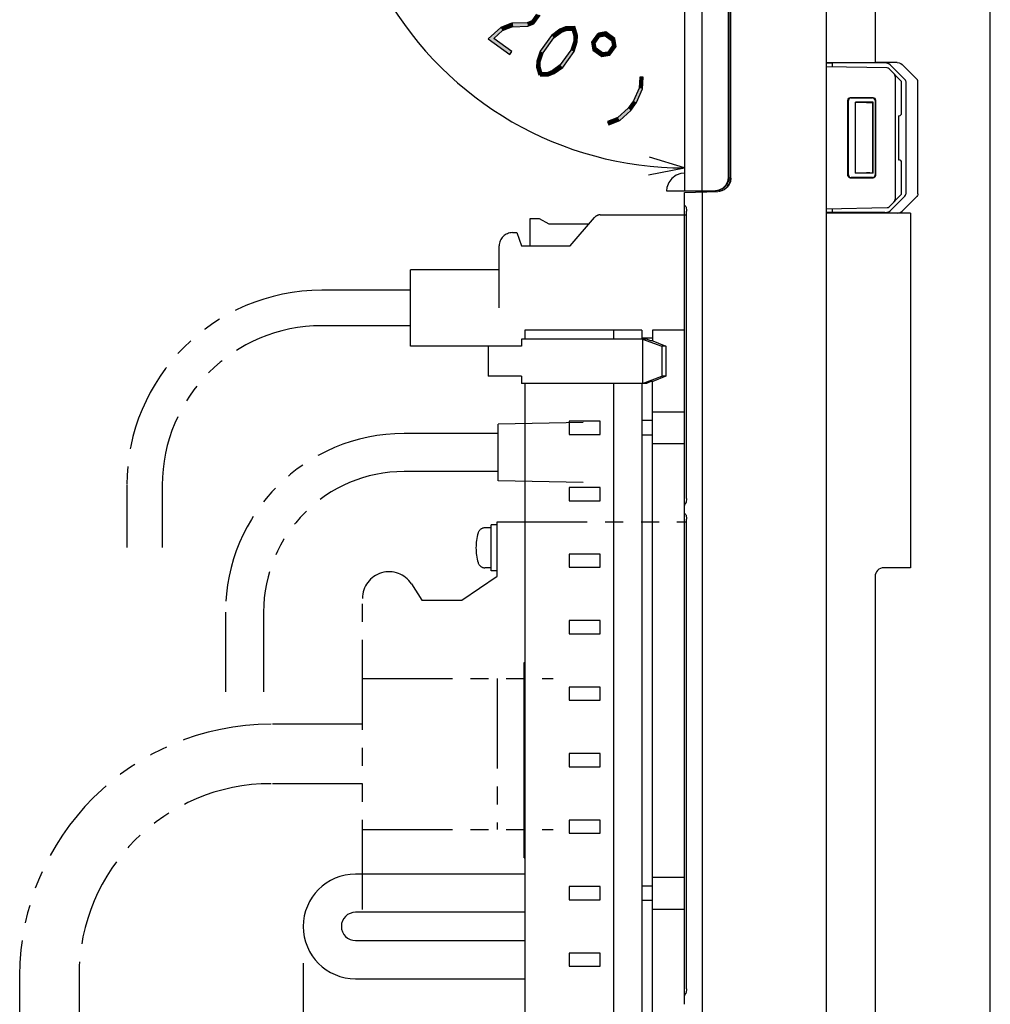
# Model space of a CAD drawing. Header units: millimetres. Extents: x 78 to 816, y 67 to 540.
# Tile 41 of 46: x 565 to 674, y 317 to 428. Entities that reach past the tile are written whole.
import ezdxf

# ---------------------------------------------------------------- set-up
doc = ezdxf.new("R2010")
doc.units = ezdxf.units.MM
doc.header["$LTSCALE"] = 0.319334
doc.linetypes.add('PHANTOM', pattern=[63.5, 31.75, -6.35, 6.35, -6.35, 6.35, -6.35])
for name, color, linetype in [('ALL_AXIS', 7, 'Continuous'), ('ALL_DIM', 7, 'Continuous'), ('ALL_FEATURES', 7, 'Continuous')]:
    doc.layers.add(name, color=color, linetype=linetype)

# ---------------------------------------------------------------- blocks, each defined once
blk = doc.blocks.new('JZB_0015')
at = {"layer": 'ALL_DIM', "color": 2, "linetype": 'Continuous', "lineweight": 25}
for p, q in [((24.6, 49.14), (3.48, 61.34)), ((38.89, 27.4), (38.89, 0))]:
    blk.add_line(p, q, dxfattribs=at)
for points in [[(4.28, 56.32), (5.21, 60.34), (2.5, 57.23)], [(34.85, 1.21), (38.89, 2), (34.95, 3.2)]]:
    blk.add_lwpolyline(points, dxfattribs=at)
for start, end in [(150, 210), (210, 270)]:
    blk.add_arc((38.89, 40.89), 38.89, start, end, dxfattribs=at)
blk = doc.blocks.new('JZB_0017')
at = {"layer": 'ALL_DIM', "color": 2, "linetype": 'Continuous', "lineweight": 25}
for p, q in [((0, 82.42), (0, 0)), ((25, 46.5), (25, 0)), ((4, 3), (0, 2)), ((25, 2), (21, 3)), ((0, 2), (12.5, 2)), ((0, 2), (4, 1)), ((4, 2), (0, 2)), ((25, 2), (12.5, 2)), ((21, 1), (25, 2)), ((21, 2), (25, 2))]:
    blk.add_line(p, q, dxfattribs=at)

msp = doc.modelspace()

# ---------------------------------------------------------------- hatches: boundary and pattern name
at = {"layer": 'ALL_DIM', "linetype": 'Continuous', "lineweight": 25}
h = msp.add_hatch(color=2, dxfattribs=at)
h.dxf.hatch_style = 1
h.paths.add_polyline_path([(622.78, 428.18), (623.33, 428.95), (623.73, 428.81), (623.04, 427.85)])
h = msp.add_hatch(color=2, dxfattribs=at)
h.dxf.hatch_style = 1
h.paths.add_polyline_path([(619.29, 427.43), (620.5, 427.91), (620.65, 427.53), (619.5, 427.08)])
h = msp.add_hatch(color=2, dxfattribs=at)
h.dxf.hatch_style = 1
h.paths.add_polyline_path([(620.57, 427.92), (622.28, 427.98), (622.36, 427.58), (620.59, 427.52)])
h = msp.add_hatch(color=2, dxfattribs=at)
h.dxf.hatch_style = 1
h.paths.add_polyline_path([(622.28, 427.98), (622.78, 428.18), (623.04, 427.85), (622.36, 427.58)])
h = msp.add_hatch(color=2, dxfattribs=at)
h.dxf.hatch_style = 1
h.paths.add_polyline_path([(627.36, 427.13), (626.68, 427.11), (626.59, 427.51), (627.65, 427.54)])
h = msp.add_hatch(color=2, dxfattribs=at)
h.dxf.hatch_style = 1
h.paths.add_polyline_path([(627.55, 426.48), (627.36, 427.13), (627.65, 427.54), (627.95, 426.53)])
h = msp.add_hatch(color=2, dxfattribs=at)
h.dxf.hatch_style = 1
h.paths.add_polyline_path([(617.87, 426.14), (619.29, 427.43), (619.5, 427.08), (618.5, 426.18)])
h = msp.add_hatch(color=2, dxfattribs=at)
h.dxf.hatch_style = 1
h.paths.add_polyline_path([(625.29, 426.27), (624.08, 424.59), (623.72, 424.77), (625, 426.55)])
h = msp.add_hatch(color=2, dxfattribs=at)
h.dxf.hatch_style = 1
h.paths.add_polyline_path([(626.14, 426.9), (625.29, 426.27), (625, 426.55), (625.95, 427.25)])
h = msp.add_hatch(color=2, dxfattribs=at)
h.dxf.hatch_style = 1
h.paths.add_polyline_path([(626.68, 427.11), (626.14, 426.9), (625.95, 427.25), (626.59, 427.51)])
h = msp.add_hatch(color=2, dxfattribs=at)
h.dxf.hatch_style = 1
h.paths.add_polyline_path([(627.52, 425.91), (627.55, 426.48), (627.95, 426.53), (627.92, 425.83)])
h = msp.add_hatch(color=2, dxfattribs=at)
h.dxf.hatch_style = 1
h.paths.add_polyline_path([(629.53, 425.78), (630.2, 426.71), (630.52, 426.48), (629.95, 425.68)])
h = msp.add_hatch(color=2, dxfattribs=at)
h.dxf.hatch_style = 1
h.paths.add_polyline_path([(630.33, 426.8), (631.16, 426.93), (631.06, 426.51), (630.39, 426.4)])
h = msp.add_hatch(color=2, dxfattribs=at)
h.dxf.hatch_style = 1
h.paths.add_polyline_path([(631.16, 426.93), (632.16, 426.21), (631.79, 425.98), (631.06, 426.51)])
h = msp.add_hatch(color=2, dxfattribs=at)
h.dxf.hatch_style = 1
h.paths.add_polyline_path([(620.3, 424.39), (617.87, 426.14), (618.5, 426.18), (620.53, 424.71)])
h = msp.add_hatch(color=2, dxfattribs=at)
h.dxf.hatch_style = 1
h.paths.add_polyline_path([(627.2, 424.89), (627.52, 425.91), (627.92, 425.83), (627.56, 424.71)])
h = msp.add_hatch(color=2, dxfattribs=at)
h.dxf.hatch_style = 1
h.paths.add_polyline_path([(629.68, 424.87), (629.53, 425.78), (629.95, 425.68), (630.05, 425.1)])
h = msp.add_hatch(color=2, dxfattribs=at)
h.dxf.hatch_style = 1
h.paths.add_polyline_path([(632.31, 425.3), (631.59, 424.3), (631.36, 424.67), (631.88, 425.4)])
h = msp.add_hatch(color=2, dxfattribs=at)
h.dxf.hatch_style = 1
h.paths.add_polyline_path([(632.16, 426.21), (632.31, 425.3), (631.88, 425.4), (631.79, 425.98)])
h = msp.add_hatch(color=2, dxfattribs=at)
h.dxf.hatch_style = 1
h.paths.add_polyline_path([(624.08, 424.59), (623.75, 423.57), (623.36, 423.65), (623.72, 424.77)])
h = msp.add_hatch(color=2, dxfattribs=at)
h.dxf.hatch_style = 1
h.paths.add_polyline_path([(625.99, 423.21), (627.2, 424.89), (627.56, 424.71), (626.28, 422.93)])
h = msp.add_hatch(color=2, dxfattribs=at)
h.dxf.hatch_style = 1
h.paths.add_polyline_path([(630.68, 424.15), (629.68, 424.87), (630.05, 425.1), (630.78, 424.58)])
h = msp.add_hatch(color=2, dxfattribs=at)
h.dxf.hatch_style = 1
h.paths.add_polyline_path([(631.59, 424.3), (630.68, 424.15), (630.78, 424.58), (631.36, 424.67)])
h = msp.add_hatch(color=2, dxfattribs=at)
h.dxf.hatch_style = 1
h.paths.add_polyline_path([(623.75, 423.57), (623.72, 423), (623.32, 422.95), (623.36, 423.65)])
h = msp.add_hatch(color=2, dxfattribs=at)
h.dxf.hatch_style = 1
h.paths.add_polyline_path([(625.13, 422.58), (625.99, 423.21), (626.28, 422.93), (625.33, 422.23)])
h = msp.add_hatch(color=2, dxfattribs=at)
h.dxf.hatch_style = 1
h.paths.add_polyline_path([(623.72, 423), (623.96, 422.2), (623.58, 422.09), (623.32, 422.95)])
h = msp.add_hatch(color=2, dxfattribs=at)
h.dxf.hatch_style = 1
h.paths.add_polyline_path([(623.76, 422.34), (624.6, 422.37), (624.68, 421.97), (623.78, 421.94)])
h = msp.add_hatch(color=2, dxfattribs=at)
h.dxf.hatch_style = 1
h.paths.add_polyline_path([(624.6, 422.37), (625.13, 422.58), (625.33, 422.23), (624.68, 421.97)])
h = msp.add_hatch(color=2, dxfattribs=at)
h.dxf.hatch_style = 1
h.paths.add_polyline_path([(634.9, 420.61), (634.96, 421.85), (635.36, 421.83), (635.29, 420.52)])
h = msp.add_hatch(color=2, dxfattribs=at)
h.dxf.hatch_style = 1
h.paths.add_polyline_path([(634.27, 419.17), (634.9, 420.61), (635.29, 420.52), (634.62, 418.97)])
h = msp.add_hatch(color=2, dxfattribs=at)
h.dxf.hatch_style = 1
h.paths.add_polyline_path([(633.67, 418.34), (634.27, 419.17), (634.62, 418.97), (633.97, 418.07)])
h = msp.add_hatch(color=2, dxfattribs=at)
h.dxf.hatch_style = 1
h.paths.add_polyline_path([(632.5, 417.28), (633.67, 418.34), (633.97, 418.07), (632.71, 416.93)])
h = msp.add_hatch(color=2, dxfattribs=at)
h.dxf.hatch_style = 1
h.paths.add_polyline_path([(631.35, 416.83), (632.5, 417.28), (632.71, 416.93), (631.5, 416.45)])

# ---------------------------------------------------------------- linework, layer by layer
at = {"color": 7, "linetype": 'Continuous', "lineweight": 25}
for p, q in [((661.5, 436.5), (661.5, 423.5)), ((674.5, 283.5), (674.5, 436.5)), ((656, 423.5), (661.5, 423.5)), ((664, 423.49), (661.5, 423.49)), ((666.22, 421.61), (664.57, 423.28)), ((666.34, 408.67), (666.34, 421.33)), ((665.5, 366.5), (662.5, 366.5)), ((661.5, 365.5), (661.5, 313.5))]:
    msp.add_line(p, q, dxfattribs=at)
for points in [[(664, 423.49), (664.23, 423.46), (664.42, 423.39), (664.57, 423.28)], [(666.34, 421.33), (666.33, 421.43), (666.29, 421.52), (666.22, 421.61)], [(666.34, 408.67), (666.33, 408.57), (666.29, 408.48), (666.22, 408.39)]]:
    msp.add_lwpolyline(points, dxfattribs=at)
msp.add_arc((662.5, 365.5), 1, 90, 180, dxfattribs=at)
at = {"layer": 'ALL_AXIS', "color": 7, "linetype": 'Continuous', "lineweight": 25}
for p, q in [((622.02, 393.3), (622.02, 392.3)), ((635.22, 393.3), (622.02, 393.3)), ((632.02, 393.3), (632.02, 392.3)), ((635.22, 393.3), (635.22, 392.3)), ((617.86, 391.5), (617.86, 388.1)), ((620.49, 391.5), (617.86, 391.5)), ((620.49, 388.1), (617.86, 388.1)), ((622.02, 387.3), (622.02, 311.3)), ((632.02, 387.3), (632.02, 311.3)), ((635.22, 387.3), (635.22, 311.3)), ((627.02, 383.05), (627.02, 381.55)), ((630.52, 383.05), (627.02, 383.05)), ((630.52, 381.55), (630.52, 383.05)), ((627.02, 381.55), (630.52, 381.55)), ((627.02, 375.55), (627.02, 374.05)), ((630.52, 375.55), (627.02, 375.55)), ((630.52, 374.05), (630.52, 375.55)), ((627.02, 374.05), (630.52, 374.05)), ((627.02, 368.05), (627.02, 366.55)), ((630.52, 368.05), (627.02, 368.05)), ((630.52, 366.55), (630.52, 368.05)), ((627.02, 366.55), (630.52, 366.55)), ((627.02, 360.55), (627.02, 359.05)), ((630.52, 360.55), (627.02, 360.55)), ((630.52, 359.05), (630.52, 360.55)), ((627.02, 359.05), (630.52, 359.05)), ((627.02, 353.05), (627.02, 351.55)), ((630.52, 353.05), (627.02, 353.05)), ((630.52, 351.55), (630.52, 353.05)), ((627.02, 351.55), (630.52, 351.55)), ((627.02, 345.55), (627.02, 344.05)), ((630.52, 345.55), (627.02, 345.55)), ((630.52, 344.05), (630.52, 345.55)), ((627.02, 344.05), (630.52, 344.05)), ((627.02, 338.05), (627.02, 336.55)), ((630.52, 338.05), (627.02, 338.05)), ((630.52, 336.55), (630.52, 338.05)), ((627.02, 336.55), (630.52, 336.55)), ((627.02, 330.55), (627.02, 329.05)), ((630.52, 330.55), (627.02, 330.55)), ((630.52, 329.05), (630.52, 330.55)), ((627.02, 329.05), (630.52, 329.05)), ((627.02, 323.05), (627.02, 321.55)), ((630.52, 323.05), (627.02, 323.05)), ((630.52, 321.55), (630.52, 323.05)), ((627.02, 321.55), (630.52, 321.55))]:
    msp.add_line(p, q, dxfattribs=at)
at = {"layer": 'ALL_AXIS', "color": 8, "linetype": 'PHANTOM', "lineweight": 25}
for p, q in [((628.6, 382.9), (619, 382.7)), ((619, 376.3), (619, 382.7)), ((619, 381.65), (610.4, 381.65)), ((619, 377.35), (610.4, 377.35)), ((628.6, 376.1), (619, 376.3)), ((618.2, 371), (617.51, 371)), ((618.2, 366.15), (618.2, 371.35)), ((618.89, 371.35), (618.2, 371.35)), ((618.89, 365.55), (618.89, 371.7)), ((618.89, 371.7), (640.25, 371.7)), ((618.2, 366.5), (617.51, 366.5)), ((614.89, 362.85), (618.89, 365.55)), ((618.89, 366.15), (618.2, 366.15)), ((609.22, 364.68), (610.39, 362.85)), ((603.7, 327.95), (603.7, 363.05)), ((610.39, 362.85), (614.89, 362.85))]:
    msp.add_line(p, q, dxfattribs=at)
for centre, radius, start, end in [((617.51, 370.2), 0.8, 90, 163.8086), ((622.5, 368.75), 6, 163.8086, 196.1914), ((617.51, 367.3), 0.8, 196.1914, 270), ((606.7, 363.05), 3, 32.8463, 180)]:
    msp.add_arc(centre, radius, start, end, dxfattribs=at)
at = {"layer": 'ALL_DIM', "color": 2, "linetype": 'Continuous', "lineweight": 25}
for p, q in [((623.33, 428.95), (622.78, 428.18)), ((623.04, 427.85), (623.73, 428.81)), ((620.5, 427.91), (619.29, 427.43)), ((620.65, 427.53), (620.5, 427.91)), ((622.28, 427.98), (620.57, 427.92)), ((620.57, 427.92), (620.59, 427.52)), ((620.59, 427.52), (622.36, 427.58)), ((622.78, 428.18), (622.28, 427.98)), ((622.36, 427.58), (623.04, 427.85)), ((627.65, 427.54), (626.59, 427.51)), ((627.95, 426.53), (627.65, 427.54)), ((619.29, 427.43), (617.87, 426.14)), ((618.5, 426.18), (619.5, 427.08)), ((619.5, 427.08), (620.65, 427.53)), ((625, 426.55), (623.72, 424.77)), ((625.95, 427.25), (625, 426.55)), ((625.29, 426.27), (626.14, 426.9)), ((626.59, 427.51), (625.95, 427.25)), ((626.14, 426.9), (626.68, 427.11)), ((626.68, 427.11), (627.36, 427.13)), ((627.36, 427.13), (627.55, 426.48)), ((627.55, 426.48), (627.52, 425.91)), ((627.92, 425.83), (627.95, 426.53)), ((630.2, 426.71), (629.53, 425.78)), ((629.95, 425.68), (630.52, 426.48)), ((630.52, 426.48), (630.2, 426.71)), ((631.16, 426.93), (630.33, 426.8)), ((630.33, 426.8), (630.39, 426.4)), ((630.39, 426.4), (631.06, 426.51)), ((631.06, 426.51), (631.79, 425.98)), ((632.16, 426.21), (631.16, 426.93)), ((617.87, 426.14), (620.3, 424.39)), ((620.53, 424.71), (618.5, 426.18)), ((624.08, 424.59), (625.29, 426.27)), ((627.52, 425.91), (627.2, 424.89)), ((627.56, 424.71), (627.92, 425.83)), ((629.53, 425.78), (629.68, 424.87)), ((630.05, 425.1), (629.95, 425.68)), ((631.88, 425.4), (631.36, 424.67)), ((631.79, 425.98), (631.88, 425.4)), ((632.31, 425.3), (632.16, 426.21)), ((620.3, 424.39), (620.53, 424.71)), ((623.72, 424.77), (623.36, 423.65)), ((623.75, 423.57), (624.08, 424.59)), ((627.2, 424.89), (625.99, 423.21)), ((626.28, 422.93), (627.56, 424.71)), ((629.68, 424.87), (630.68, 424.15)), ((630.78, 424.58), (630.05, 425.1)), ((630.68, 424.15), (631.59, 424.3)), ((631.36, 424.67), (630.78, 424.58)), ((631.59, 424.3), (632.31, 425.3)), ((623.36, 423.65), (623.32, 422.95)), ((623.72, 423), (623.75, 423.57)), ((625.99, 423.21), (625.13, 422.58)), ((623.32, 422.95), (623.58, 422.09)), ((623.58, 422.09), (623.96, 422.2)), ((623.96, 422.2), (623.72, 423)), ((624.6, 422.37), (623.76, 422.34)), ((623.76, 422.34), (623.78, 421.94)), ((625.13, 422.58), (624.6, 422.37)), ((624.68, 421.97), (625.33, 422.23)), ((625.33, 422.23), (626.28, 422.93)), ((623.78, 421.94), (624.68, 421.97)), ((634.96, 421.85), (634.9, 420.61)), ((635.36, 421.83), (634.96, 421.85)), ((635.29, 420.52), (635.36, 421.83)), ((634.9, 420.61), (634.27, 419.17)), ((634.62, 418.97), (635.29, 420.52)), ((634.27, 419.17), (633.67, 418.34)), ((633.97, 418.07), (634.62, 418.97)), ((633.67, 418.34), (632.5, 417.28)), ((632.71, 416.93), (633.97, 418.07)), ((632.5, 417.28), (631.35, 416.83)), ((631.35, 416.83), (631.5, 416.45)), ((631.5, 416.45), (632.71, 416.93))]:
    msp.add_line(p, q, dxfattribs=at)
at = {"layer": 'ALL_FEATURES', "color": 7, "linetype": 'Continuous', "lineweight": 25}
for p, q in [((656, 440), (656, 280)), ((640, 439), (640, 409)), ((642, 409), (642, 439)), ((644.97, 410.53), (644.97, 436.44)), ((645, 410.5), (645, 436.41)), ((645.2, 410.45), (645.2, 434.47)), ((645.23, 410.45), (645.23, 434.43)), ((656, 423.41), (656.7, 423.44)), ((656.7, 422.99), (656.7, 423.44)), ((662.62, 423.44), (656.7, 423.44)), ((664.87, 421.57), (663.19, 423.23)), ((662.88, 422.88), (656, 423)), ((664.5, 421.35), (663.09, 422.79)), ((663.8, 408.15), (663.8, 421.85)), ((664.5, 417.79), (664.5, 421.35)), ((665, 408.71), (665, 421.29)), ((658.45, 410.75), (658.45, 419.25)), ((658.5, 410.8), (658.5, 419.2)), ((658.75, 419.55), (661.25, 419.55)), ((658.8, 419.5), (661.2, 419.5)), ((659.3, 411), (659.3, 419)), ((661.3, 419), (659.3, 419)), ((659.3, 419), (660.53, 418.97)), ((661.26, 418.96), (661.3, 419)), ((661.26, 411.04), (661.26, 418.96)), ((661.3, 411), (661.3, 419)), ((661.5, 419.2), (661.5, 410.8)), ((661.55, 419.25), (661.55, 410.75)), ((664.14, 417.49), (664.14, 412.51)), ((664.14, 417.49), (664.21, 417.49)), ((664.14, 412.51), (664.21, 412.51)), ((664.5, 408.65), (664.5, 412.21)), ((659.3, 411), (660.53, 411.03)), ((661.3, 411), (659.3, 411)), ((660.92, 411.04), (661.26, 411.04)), ((661.26, 411.04), (661.3, 411)), ((661.25, 410.45), (658.75, 410.45)), ((661.2, 410.5), (658.8, 410.5)), ((638, 409), (643.5, 409)), ((640, 408.82), (643.79, 408.95)), ((640, 407.51), (640, 408.82)), ((642, 408.89), (642, 281)), ((642.3, 409), (642.3, 408.9)), ((642.68, 409), (642.68, 409.03)), ((642.68, 409.03), (643.47, 409.03)), ((643.96, 409.07), (643.5, 409)), ((644.38, 409.29), (643.96, 409.07)), ((644, 408.98), (644, 409.09)), ((663.09, 407.21), (664.5, 408.65)), ((663.19, 406.77), (664.87, 408.43)), ((664.57, 406.72), (666.22, 408.39)), ((640.02, 407.4), (640, 407.51)), ((640, 317.27), (640, 407.5)), ((640.08, 407.31), (640.02, 407.4)), ((640.17, 407.25), (640.08, 407.31)), ((640.25, 406.9), (640.25, 406.73)), ((640.25, 374.32), (640.25, 406.73)), ((656, 407), (662.88, 407.12)), ((656.7, 406.56), (656, 406.59)), ((665.5, 406.5), (656, 406.5)), ((656.7, 406.56), (656.7, 407.01)), ((662.62, 406.56), (656.7, 406.56)), ((665.5, 406.51), (664, 406.51)), ((665.5, 406.5), (665.5, 366.5)), ((636.42, 393.3), (636.42, 392.1)), ((640, 393.3), (636.42, 393.3)), ((621.64, 392.3), (621.64, 391.5)), ((635.72, 392.3), (621.64, 392.3)), ((636.42, 392.4), (635.22, 392.4)), ((635.26, 392.3), (635.26, 387.3)), ((635.26, 392.3), (637.44, 391.5)), ((636.21, 392.1), (635.72, 392.3)), ((636.44, 392.1), (636.21, 392.1)), ((636.44, 392.1), (637.9, 391.5)), ((621.64, 391.5), (620.49, 391.5)), ((637.44, 391.5), (637.44, 388.1)), ((637.9, 391.5), (637.44, 391.5)), ((637.9, 391.5), (637.9, 388.1)), ((621.64, 388.1), (620.49, 388.1)), ((621.64, 388.1), (621.64, 387.3)), ((635.26, 387.3), (637.44, 388.1)), ((637.9, 388.1), (636.44, 387.5)), ((637.9, 388.1), (637.44, 388.1)), ((635.72, 387.3), (621.64, 387.3)), ((636.21, 387.5), (635.72, 387.3)), ((636.44, 387.5), (636.21, 387.5)), ((636.42, 311.3), (636.42, 387.5)), ((636.42, 384.1), (640, 384.1)), ((636.42, 383.1), (635.22, 383.1)), ((635.22, 381.5), (636.42, 381.5)), ((636.42, 380.5), (640, 380.5)), ((640.25, 374.32), (640.25, 374.16)), ((640.02, 373.65), (640, 373.54)), ((640.08, 373.74), (640.02, 373.65)), ((640.17, 373.8), (640.08, 373.74)), ((640.02, 372.65), (640, 372.76)), ((640.08, 372.56), (640.02, 372.65)), ((640.17, 372.5), (640.08, 372.56)), ((640.25, 372.15), (640.25, 371.98)), ((640.25, 319.02), (640.25, 371.98)), ((621.94, 333.8), (621.94, 355.8)), ((621.94, 355.8), (622.02, 355.8)), ((621.94, 333.8), (622.02, 333.8)), ((622.02, 331.95), (602.92, 331.95)), ((636.42, 331.6), (640, 331.6)), ((636.42, 330.6), (635.22, 330.6)), ((635.22, 329), (636.42, 329)), ((622.02, 327.65), (602.92, 327.65)), ((636.42, 328), (640, 328)), ((602.92, 324.45), (622.02, 324.45)), ((602.92, 320.15), (622.02, 320.15)), ((640.25, 319.02), (640.25, 318.86)), ((640.02, 318.35), (640, 318.24)), ((640.08, 318.44), (640.02, 318.35)), ((640.17, 318.5), (640.08, 318.44))]:
    msp.add_line(p, q, dxfattribs=at)
at = {"layer": 'ALL_FEATURES', "color": 8, "linetype": 'PHANTOM', "lineweight": 25}
for p, q in [((622.62, 402.8), (622.62, 405.9)), ((622.62, 405.9), (623.62, 405.9)), ((623.62, 405.9), (624.72, 405.3)), ((627.12, 402.8), (629.88, 406.02)), ((630.49, 406.3), (640.25, 406.3)), ((620.62, 404.3), (621.12, 404.3)), ((621.12, 404.3), (621.62, 402.8)), ((624.72, 405.3), (629.26, 405.3)), ((619.12, 395.8), (619.12, 402.8)), ((621.62, 402.8), (627.12, 402.8)), ((609.12, 391.5), (609.12, 400.1)), ((619.12, 400.1), (609.12, 400.1)), ((609.12, 397.8), (599.12, 397.8)), ((609.12, 393.8), (599.12, 393.8)), ((619.12, 391.5), (609.12, 391.5)), ((610.4, 381.65), (608.4, 381.65)), ((610.4, 377.35), (608.4, 377.35)), ((577.12, 375.8), (577.12, 368.8)), ((581.12, 375.8), (581.12, 368.8)), ((588.25, 361.5), (588.25, 352.5)), ((592.55, 361.5), (592.55, 352.5)), ((603.7, 354), (625.2, 354)), ((618.89, 354), (618.89, 337)), ((603.7, 348.85), (593.39, 348.85)), ((603.7, 342.15), (593.39, 342.15)), ((603.7, 337), (625.2, 337)), ((565.04, 320.5), (565.04, 305.5)), ((571.75, 320.5), (571.75, 305.5))]:
    msp.add_line(p, q, dxfattribs=at)
at = {"layer": 'ALL_FEATURES', "color": 7, "linetype": 'Continuous', "lineweight": 25}
for points in [[(663.19, 423.23), (663.05, 423.34), (662.85, 423.41), (662.62, 423.44)], [(663.8, 421.85), (663.79, 421.96), (663.74, 422.06), (663.68, 422.17), (663.59, 422.28)], [(665, 421.29), (664.99, 421.38), (664.94, 421.48), (664.87, 421.57)], [(658.45, 419.25), (658.48, 419.36), (658.54, 419.46), (658.64, 419.52), (658.75, 419.55)], [(658.8, 419.5), (658.69, 419.48), (658.59, 419.41), (658.52, 419.31), (658.5, 419.2)], [(660.53, 418.97), (660.72, 418.96), (660.92, 418.96), (661.26, 418.96)], [(661.5, 419.2), (661.48, 419.32), (661.41, 419.41), (661.32, 419.48), (661.2, 419.5)], [(661.25, 419.55), (661.36, 419.52), (661.46, 419.46), (661.52, 419.36), (661.55, 419.25)], [(640, 411), (639.61, 410.96), (639.07, 410.77), (638.59, 410.42), (638.24, 409.95), (638.04, 409.4), (638, 409)], [(660.92, 411.04), (660.72, 411.04), (660.53, 411.03)], [(643.47, 409.03), (643.93, 409.11), (644.35, 409.32), (644.68, 409.65), (644.9, 410.07), (644.97, 410.53)], [(645.23, 410.45), (645.19, 410.07), (645.04, 409.72), (644.81, 409.41), (644.51, 409.17), (644.16, 409.01), (643.79, 408.95)], [(644, 408.98), (644.25, 409.05), (644.48, 409.17), (644.68, 409.32), (644.86, 409.5), (645.01, 409.71), (645.11, 409.94), (645.18, 410.19), (645.2, 410.45)], [(645, 410.5), (644.93, 410.04), (644.71, 409.62), (644.38, 409.29)], [(658.75, 410.45), (658.64, 410.48), (658.54, 410.54), (658.48, 410.64), (658.45, 410.75)], [(658.5, 410.8), (658.52, 410.69), (658.59, 410.59), (658.69, 410.52), (658.8, 410.5)], [(661.2, 410.5), (661.32, 410.52), (661.41, 410.59), (661.48, 410.68), (661.5, 410.8)], [(661.55, 410.75), (661.52, 410.64), (661.46, 410.54), (661.36, 410.48), (661.25, 410.45)], [(643.89, 408.96), (643.94, 408.97), (644, 408.99)], [(664.87, 408.43), (664.94, 408.52), (664.99, 408.62), (665, 408.71)], [(663.59, 407.72), (663.68, 407.83), (663.74, 407.94), (663.79, 408.04), (663.8, 408.15)], [(640.14, 407.27), (640.14, 407.27), (640.15, 407.25), (640.19, 407.18)], [(640.19, 407.18), (640.22, 407.06), (640.25, 406.9)], [(662.62, 406.56), (662.85, 406.59), (663.05, 406.66), (663.19, 406.77)], [(664, 406.51), (664.23, 406.54), (664.42, 406.61), (664.57, 406.72)], [(640.25, 374.16), (640.22, 374), (640.19, 373.88), (640.16, 373.81), (640.15, 373.79)], [(640.14, 372.52), (640.14, 372.52), (640.15, 372.5), (640.19, 372.43)], [(640.19, 372.43), (640.22, 372.31), (640.25, 372.15)], [(640.25, 318.86), (640.22, 318.7), (640.19, 318.58), (640.16, 318.51), (640.15, 318.49)]]:
    msp.add_lwpolyline(points, dxfattribs=at)
for centre, radius, start, end in [((662.87, 422.58), 0.3, 44.5, 89), ((664.2, 417.79), 0.3, 271, 0), ((664.2, 412.21), 0.3, 0, 89), ((643.2, 409.36), 1.06, 200.016, 206.2188), ((662.87, 407.42), 0.3, 271, 315.5), ((602.92, 326.05), 5.9, 90, 270), ((602.92, 326.05), 1.6, 90, 270)]:
    msp.add_arc(centre, radius, start, end, dxfattribs=at)
at = {"layer": 'ALL_FEATURES', "color": 8, "linetype": 'PHANTOM', "lineweight": 25}
for centre, radius, end in [((630.49, 405.5), 0.8, 139.3987), ((620.62, 402.8), 1.5, 180), ((599.12, 375.8), 22, 180), ((599.12, 375.8), 18, 180), ((608.4, 361.5), 20.15, 180), ((608.4, 361.5), 15.85, 180), ((593.39, 320.5), 28.35, 180), ((593.39, 320.5), 21.65, 180)]:
    msp.add_arc(centre, radius, 90, end, dxfattribs=at)

# ---------------------------------------------------------------- block references
for name, p in [('JZB_0015', (601.11, 409.6)), ('JZB_0017', (597.02, 239.5))]:
    msp.add_blockref(name, p)

doc.saveas('drawing.dxf')
